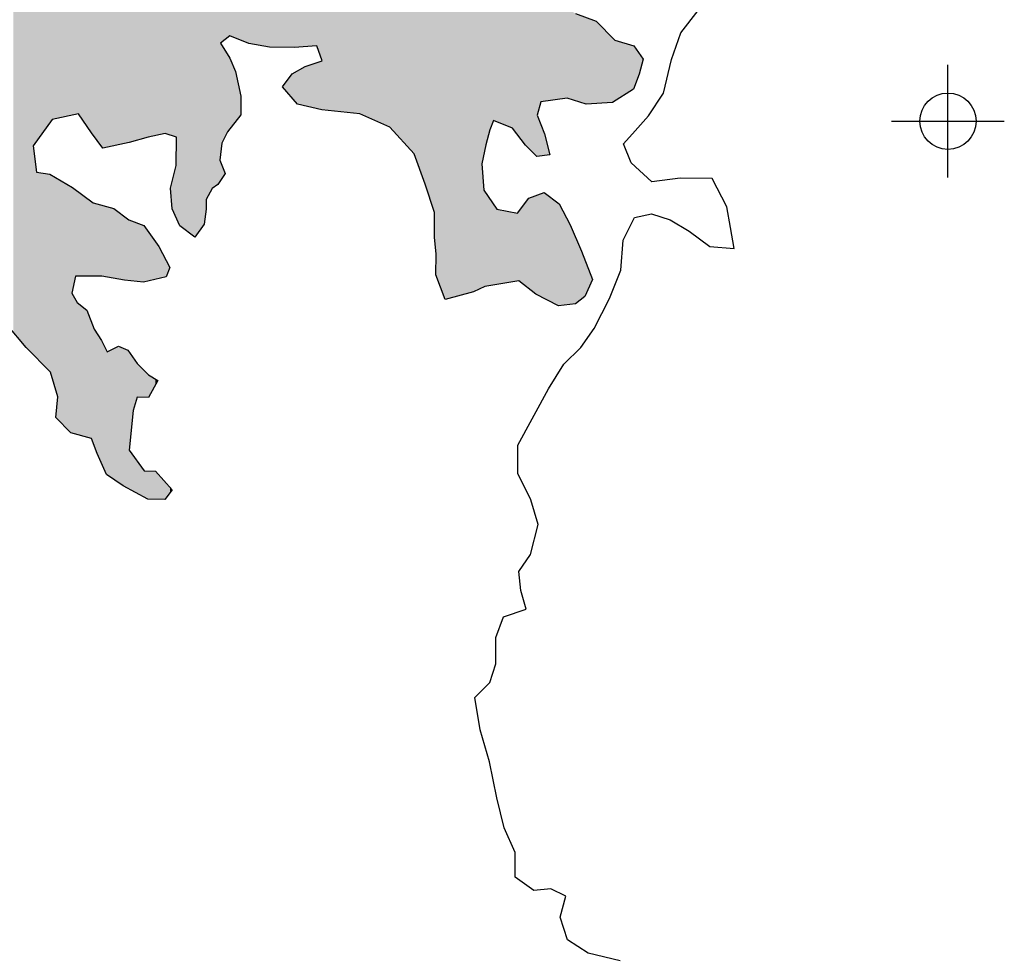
# Model space of a CAD drawing. Extents: x 132729 to 413893, y 707796 to 905796.
# Tile 11 of 62: x 200753 to 205123, y 771975 to 776127. Entities that reach past the tile are written whole.
import ezdxf

# ---------------------------------------------------------------- set-up
doc = ezdxf.new("R2010")
doc.units = 0
doc.header["$LTSCALE"] = 2000
doc.header["$PDMODE"] = 34
doc.header["$PDSIZE"] = 250
for name, color, linetype in [('COWFILL', 11, 'CONTINUOUS'), ('SEC', 2, 'CONTINUOUS'), ('WATER', 4, 'CONTINUOUS')]:
    doc.layers.add(name, color=color, linetype=linetype)

msp = doc.modelspace()

# ---------------------------------------------------------------- linework, layer by layer
at = {"layer": 'COWFILL', "color": 0}
for points in [[(202939.8428272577, 775645.8056513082), (202939.8428272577, 790264.3375798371), (202962.4799009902, 775616.3021211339), (202962.4799009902, 790285.9206274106)], [(202962.4799009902, 775616.3021211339), (202962.4799009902, 790285.9206274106), (202968.8682029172, 775607.9760688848), (202968.8682029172, 790292.0114775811)], [(202968.8682029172, 775607.9760688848), (202968.8682029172, 790292.0114775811), (202977.2198632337, 775597.0911168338), (202977.2198632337, 790299.9742683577)], [(202977.2198632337, 775597.0911168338), (202977.2198632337, 790299.9742683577), (202997.9535885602, 775570.0682737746), (202997.9535885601, 790280.4024724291)], [(202870.4937516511, 775674.0762320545), (202870.4937516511, 790198.217532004), (202939.8428272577, 775645.8056513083), (202939.8428272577, 790264.3375798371)], [(202997.9535885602, 775570.0682737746), (202997.9535885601, 790280.4024724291), (203013.1551986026, 775554.6651993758), (203013.1551986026, 790266.0527689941)], [(203013.1551986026, 775554.6651993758), (203013.1551986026, 790266.0527689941), (203043.8339875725, 775523.5798296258), (203043.8339875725, 790237.0932362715)], [(202856.3393033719, 775679.8463806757), (202856.339303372, 790184.7221423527), (202870.4937516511, 775674.0762320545), (202870.4937516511, 790198.217532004)], [(203043.8339875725, 775523.5798296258), (203043.8339875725, 790237.0932362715), (203047.8572932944, 775519.5032037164), (203047.8572932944, 790233.2953988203)], [(203047.8572932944, 775519.5032037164), (203047.8572932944, 790233.2953988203), (203049.0697963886, 775519.6682815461), (203049.0697963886, 790232.1508450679)], [(203049.0697963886, 775703.6959575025), (203049.0697963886, 790232.1508450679), (203066.2003886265, 775762.1925152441), (203066.2003886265, 790215.9802606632)], [(203066.2003886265, 775762.1925152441), (203066.2003886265, 790215.9802606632), (203080.2997231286, 775764.1120876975), (203080.2997231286, 790202.6710606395)], [(203080.2997231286, 775764.1120876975), (203080.2997231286, 790202.6710606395), (203082.008250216, 775764.3446973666), (203082.008250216, 790201.058280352)], [(203082.008250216, 775764.3446973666), (203082.008250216, 790201.058280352), (203106.519192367, 775767.6817718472), (203106.519192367, 790177.9209449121)], [(202822.1332326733, 775571.2256630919), (202822.1332326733, 790152.1087728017), (202839.3189386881, 775638.0946187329), (202839.3189386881, 790168.4942789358)], [(202839.3189386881, 775638.0946187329), (202839.3189386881, 790168.4942789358), (202856.3393033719, 775679.8463806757), (202856.339303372, 790184.7221423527)], [(203106.519192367, 775767.6817718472), (203106.519192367, 790177.9209449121), (203111.203863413, 775768.3195725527), (203111.203863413, 790173.4988054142)], [(202767.5999706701, 774918.5093096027), (202767.5999706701, 790100.114685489), (202804.8372991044, 774936.8225719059), (202804.8372991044, 790135.6181715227)], [(202804.8372991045, 775487.6119116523), (202804.8372991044, 790135.6181715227), (202812.4381041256, 775524.356492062), (202812.4381041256, 790142.8650682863)], [(202812.4381041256, 775524.356492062), (202812.4381041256, 790142.8650682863), (202817.9996993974, 775551.2429184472), (202817.9996993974, 790148.1677048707)], [(202817.9996993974, 775551.2429184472), (202817.9996993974, 790148.1677048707), (202822.1332326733, 775571.2256630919), (202822.1332326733, 790152.1087728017)], [(202641.7935470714, 774885.8464246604), (202641.7935470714, 789980.1660535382), (202767.5999706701, 774918.5093096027), (202767.5999706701, 790100.114685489)], [(202601.2542882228, 774993.3554041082), (202601.2542882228, 789941.5143813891), (202641.7935470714, 774885.8464246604), (202641.7935470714, 789980.1660535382)], [(202553.059110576, 775397.1689480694), (202553.059110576, 789895.5632649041), (202593.3779143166, 775273.5049625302), (202593.3779143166, 789934.0047467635)], [(202593.3779143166, 775273.5049625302), (202593.3779143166, 789934.0047467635), (202594.0943934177, 775271.3074106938), (202594.0943934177, 789934.6878652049)], [(202594.0943934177, 775155.6068225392), (202594.0943934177, 789934.6878652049), (202600.6480366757, 775092.8636639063), (202600.6480366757, 789940.9363580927)], [(202600.6480366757, 775092.8636639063), (202600.6480366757, 789940.9363580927), (202601.2542882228, 775087.0595431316), (202601.2542882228, 789941.5143813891)], [(202503.706543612, 775531.4579971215), (202503.706543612, 789848.5086493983), (202553.059110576, 775397.1689480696), (202553.059110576, 789895.5632649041)], [(202395.6369637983, 775649.3880468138), (202395.6369637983, 789745.470999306), (202503.706543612, 775531.4579971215), (202503.706543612, 789848.5086493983)], [(202262.0643938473, 775708.8766525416), (202262.0643938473, 789618.1178278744), (202395.6369637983, 775649.3880468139), (202395.6369637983, 789745.470999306)], [(202096.1596216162, 775726.5708945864), (202096.1596216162, 789459.937904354), (202262.0643938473, 775708.8766525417), (202262.0643938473, 789618.1178278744)], [(202071.4833381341, 776011.5505937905), (202071.4833381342, 789436.4105966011), (202094.7266634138, 775948.305169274), (202094.7266634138, 789458.5716674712)], [(202094.7266634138, 775948.305169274), (202094.7266634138, 789458.5716674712), (202096.1596216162, 775944.4060692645), (202096.1596216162, 789459.937904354)], [(202020.6426991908, 776007.6506867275), (202020.6426991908, 789387.9371966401), (202071.4833381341, 776011.5505937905), (202071.4833381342, 789436.4105966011)], [(201986.050832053, 776004.9971979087), (201986.050832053, 789354.9559940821), (202020.6426991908, 776007.6506867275), (202020.6426991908, 789387.9371966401)], [(201919.5676728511, 776004.1778627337), (201919.5676728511, 789291.5684200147), (201961.8154587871, 776003.8997542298), (201961.8154587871, 789331.8490669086)], [(201961.8154587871, 776003.8997542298), (201961.8154587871, 789331.8490669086), (201970.9594495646, 776003.8395612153), (201970.9594495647, 789340.5672956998)], [(201970.9594495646, 776003.8395612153), (201970.9594495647, 789340.5672956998), (201986.050832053, 776004.9971979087), (201986.050832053, 789354.9559940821)], [(201862.1182768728, 776004.5560403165), (201862.1182768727, 789236.7939795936), (201919.5676728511, 776004.1778627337), (201919.5676728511, 789291.5684200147)], [(201770.1321275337, 776021.9070876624), (201770.1321275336, 789149.090884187), (201862.1182768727, 776004.5560403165), (201862.1182768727, 789236.7939795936)], [(201735.0993501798, 776036.18841661), (201735.0993501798, 789115.6893010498), (201770.1321275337, 776021.9070876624), (201770.1321275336, 789149.090884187)], [(201710.6986355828, 776046.1355192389), (201710.6986355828, 789092.424731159), (201734.5482124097, 776036.4130913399), (201734.5482124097, 789115.1638253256)], [(201734.5482124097, 776036.4130913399), (201734.5482124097, 789115.1638253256), (201735.0993501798, 776036.18841661), (201735.0993501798, 789115.6893010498)], [(201675.4454031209, 776047.1213555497), (201675.4454031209, 789058.8129577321), (201685.9672383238, 776055.4258273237), (201685.9672383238, 789068.8448758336)], [(201685.9672383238, 776055.4258273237), (201685.9672383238, 789068.8448758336), (201686.6286036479, 776055.9478170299), (201686.6286036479, 789069.4754467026)], [(201686.6286036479, 776055.9478170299), (201686.6286036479, 789069.4754467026), (201710.6986355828, 776046.1355192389), (201710.6986355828, 789092.424731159)], [(201606.8128066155, 775378.2796111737), (201606.8128066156, 788993.3760283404), (201632.0402278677, 775394.8590656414), (201632.0402278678, 789017.4288118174)], [(201632.0402278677, 775394.8590656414), (201632.0402278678, 789017.4288118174), (201641.1291048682, 775408.299834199), (201641.1291048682, 789026.0944930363)], [(201641.1291048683, 775503.6451245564), (201641.1291048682, 789026.0944930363), (201644.546159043, 775532.6572882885), (201644.546159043, 789029.3524425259)], [(201644.546159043, 776022.7337943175), (201644.546159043, 789029.3524425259), (201649.9975267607, 776027.0363450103), (201649.9975267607, 789034.5499839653)], [(201649.9975267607, 776027.0363450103), (201649.9975267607, 789034.5499839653), (201665.8605021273, 776039.5563691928), (201665.8605021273, 789049.6743483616)], [(201665.8605021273, 776039.5563691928), (201665.8605021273, 789049.6743483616), (201675.4454031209, 776047.1213555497), (201675.4454031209, 789058.8129577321)], [(201581.3649302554, 775328.210565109), (201581.3649302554, 788969.1130545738), (201606.8128066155, 775378.2796111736), (201606.8128066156, 788993.3760283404)], [(201530.0282673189, 775161.0932897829), (201530.0282673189, 788920.166726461), (201572.2760532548, 775219.4245061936), (201572.2760532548, 788960.4473733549)], [(201572.2760532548, 775219.4245061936), (201572.2760532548, 788960.4473733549), (201581.0893613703, 775286.3485756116), (201581.0893613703, 788968.8503167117)], [(201581.0893613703, 775286.3485756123), (201581.0893613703, 788968.8503167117), (201581.3649302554, 775328.2105651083), (201581.3649302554, 788969.1130545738)], [(201463.3797667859, 775211.7685873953), (201463.3797667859, 788856.6215096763), (201530.0282673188, 775161.0932897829), (201530.0282673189, 788920.166726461)], [(201440.3252575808, 775608.413443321), (201440.3252575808, 788834.6404632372), (201448.3986118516, 775605.6631451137), (201448.3986118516, 788842.3379064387)], [(201448.3986118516, 775605.6631451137), (201448.3986118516, 788842.3379064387), (201449.2253185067, 775605.38151622), (201449.2253185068, 788843.126120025)], [(201449.2253185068, 775244.1894668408), (201449.2253185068, 788843.126120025), (201463.3797667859, 775211.7685873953), (201463.3797667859, 788856.6215096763)], [(201403.284909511, 775621.0317429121), (201403.284909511, 788795.3284282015), (201420.3052741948, 775615.233523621), (201420.3052741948, 788813.5000381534)], [(201420.3052741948, 775615.233523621), (201420.3052741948, 788813.5000381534), (201422.6200528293, 775614.4449627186), (201422.6200528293, 788815.9713867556)], [(201422.6200528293, 775614.4449627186), (201422.6200528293, 788815.9713867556), (201430.3861991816, 775611.7993190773), (201430.3861991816, 788824.2628296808)], [(201430.3861991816, 775611.7993190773), (201430.3861991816, 788824.2628296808), (201430.5466443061, 775611.7446612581), (201430.5466443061, 788824.4341271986)], [(201430.5466443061, 775611.7446612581), (201430.5466443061, 788824.4341271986), (201436.3460686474, 775609.7690082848), (201436.3460686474, 788830.6258204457)], [(201436.3460686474, 775609.7690082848), (201436.3460686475, 788830.6258204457), (201440.3252575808, 775608.413443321), (201440.3252575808, 788834.6404632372)], [(201355.7462009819, 775613.1216126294), (201355.7462009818, 788744.5742355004), (201366.7640601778, 775615.4940270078), (201366.7640601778, 788756.3373347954)], [(201366.7640601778, 775615.4940270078), (201366.7640601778, 788756.3373347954), (201370.6771383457, 775616.336608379), (201370.6771383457, 788760.5150907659)], [(201370.6771383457, 775616.336608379), (201370.6771383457, 788760.5150907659), (201396.7814838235, 775621.9575119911), (201396.7814838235, 788788.3851154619)], [(201396.7814838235, 775621.9575119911), (201396.7814838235, 788788.3851154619), (201399.1011586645, 775622.4569946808), (201399.1011586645, 788790.8616914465)], [(201399.1011586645, 775622.4569946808), (201399.1011586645, 788790.8616914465), (201403.284909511, 775621.0317429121), (201403.284909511, 788795.3284282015)], [(201323.6393500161, 775606.2082228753), (201323.6393500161, 788710.2957001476), (201324.4060466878, 775606.373311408), (201324.4060466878, 788711.1142556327)], [(201324.4060466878, 775606.373311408), (201324.4060466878, 788711.1142556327), (201325.067412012, 775606.515719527), (201325.067412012, 788711.8203552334)], [(201325.067412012, 775606.515719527), (201325.067412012, 788711.8203552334), (201355.7462009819, 775613.1216126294), (201355.7462009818, 788744.5742355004)], [(201275.1637072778, 775592.0126691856), (201275.1637072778, 788658.5411996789), (201302.6507933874, 775600.061957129), (201302.6507933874, 788687.887492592)], [(201302.6507933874, 775600.061957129), (201302.6507933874, 788687.887492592), (201304.3042066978, 775600.546140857), (201304.3042066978, 788689.6527415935)], [(201304.3042066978, 775600.546140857), (201304.3042066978, 788689.6527415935), (201305.5118135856, 775600.8997751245), (201305.5118135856, 788690.9420301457)], [(201305.5118135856, 775600.8997751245), (201305.5118135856, 788690.9420301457), (201321.4299027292, 775605.5612107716), (201321.4299027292, 788707.9368074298)], [(201321.4299027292, 775605.5612107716), (201321.4299027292, 788707.9368074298), (201323.6393500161, 775606.2082228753), (201323.6393500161, 788710.2957001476)], [(201239.7500296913, 775581.6421669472), (201239.7500296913, 788620.732166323), (201257.0410670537, 775586.7056552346), (201257.0410670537, 788639.1927570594)], [(201257.0410670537, 775586.7056552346), (201257.0410670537, 788639.1927570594), (201274.1716592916, 775591.7221589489), (201274.1716592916, 788657.482050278)], [(201274.1716592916, 775591.7221589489), (201274.1716592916, 788657.482050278), (201275.1637072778, 775592.0126691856), (201275.1637072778, 788658.5411996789)], [(201191.9357522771, 775571.7249910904), (201191.9357522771, 788569.6837654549), (201212.9745264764, 775576.0886505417), (201212.9745264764, 788592.1455872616)], [(201212.9745264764, 775576.0886505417), (201212.9745264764, 788592.1455872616), (201218.9819281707, 775577.3346478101), (201218.9819281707, 788598.5593253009)], [(201218.9819281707, 775577.3346478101), (201218.9819281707, 788598.5593253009), (201233.68751422, 775580.3847385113), (201233.68751422, 788614.2595866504)], [(201233.68751422, 775580.3847385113), (201233.68751422, 788614.2595866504), (201237.4903648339, 775581.1734890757), (201237.4903648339, 788618.3196593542)], [(201237.4903648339, 775581.1734890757), (201237.4903648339, 788618.3196593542), (201239.1388819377, 775581.5154085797), (201239.1388819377, 788620.0796809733)], [(201239.1388819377, 775581.5154085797), (201239.1388819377, 788620.0796809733), (201239.7500296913, 775581.6421669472), (201239.7500296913, 788620.732166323)], [(201141.5360235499, 775561.2715658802), (201141.5360235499, 788515.8750352), (201170.8418643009, 775567.3499004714), (201170.8418643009, 788547.1631020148)], [(201170.8418643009, 775567.3499004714), (201170.8418643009, 788547.1631020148), (201191.9357522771, 775571.7249910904), (201191.9357522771, 788569.6837654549)], [(201118.6233809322, 775562.3626847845), (201118.6233809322, 788491.4125978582), (201122.371117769, 775557.2965661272), (201122.371117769, 788495.4138289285)], [(201122.371117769, 775557.2965661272), (201122.371117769, 788495.4138289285), (201137.9536280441, 775560.5285399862), (201137.9536280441, 788512.0503290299)], [(201137.9536280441, 775560.5285399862), (201137.9536280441, 788512.0503290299), (201141.5360235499, 775561.2715658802), (201141.5360235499, 788515.8750352)], [(201072.5776405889, 775624.6064319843), (201072.5776405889, 788442.2523566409), (201078.9108287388, 775616.0453499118), (201078.9108287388, 788449.0139170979)], [(201078.9108287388, 775616.0453499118), (201078.9108287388, 788449.0139170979), (201083.5906035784, 775609.7193201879), (201083.5906035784, 788454.0102285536)], [(201083.5906035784, 775609.7193201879), (201083.5906035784, 788454.0102285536), (201096.6978900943, 775592.0011420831), (201096.6978900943, 788468.0040825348)], [(201096.6978900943, 775592.0011420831), (201096.6978900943, 788468.0040825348), (201116.7495125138, 775564.8957441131), (201116.7495125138, 788489.411982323)], [(201116.7495125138, 775564.8957441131), (201116.7495125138, 788489.411982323), (201118.6233809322, 775562.3626847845), (201118.6233809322, 788491.4125978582)], [(201014.5219930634, 775708.7162074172), (201014.5219930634, 788380.2698667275), (201050.652149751, 775656.3716122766), (201050.652149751, 788418.8438413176)], [(201050.652149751, 775656.3716122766), (201050.652149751, 788418.8438413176), (201072.0216066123, 775625.4120020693), (201072.0216066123, 788441.6587129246)], [(201072.0216066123, 775625.4120020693), (201072.0216066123, 788441.6587129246), (201072.5776405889, 775624.6064319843), (201072.5776405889, 788442.2523566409)], [(200987.2553620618, 775703.0608260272), (200987.2553620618, 788351.1589403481), (201001.409810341, 775705.9966050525), (201001.409810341, 788366.2707853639)], [(201001.409810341, 775705.9966050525), (201001.409810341, 788366.2707853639), (201009.0106153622, 775707.5730906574), (201009.0106153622, 788374.3857033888)], [(201009.0106153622, 775707.5730906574), (201009.0106153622, 788374.3857033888), (201014.5219930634, 775708.7162074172), (201014.5219930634, 788380.2698667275)], [(200922.5309475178, 775689.6363127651), (200922.5309475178, 788282.056612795), (200980.0905710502, 775701.5747742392), (200980.0905710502, 788343.5095280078)], [(200980.0905710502, 775701.5747742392), (200980.0905710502, 788343.5095280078), (200984.1689905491, 775702.4206806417), (200984.1689905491, 788347.8638088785)], [(200984.1689905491, 775702.4206806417), (200984.1689905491, 788347.8638088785), (200987.2553620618, 775703.0608260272), (200987.2553620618, 788351.1589403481)], [(200913.5522980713, 775687.7740479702), (200913.5522980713, 788272.4706539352), (200922.5309475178, 775689.6363127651), (200922.5309475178, 788282.056612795)], [(200828.6207121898, 775589.7622610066), (200828.6207121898, 788181.7943564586), (200887.1723837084, 775670.6041358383), (200887.1723837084, 788244.3064210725)], [(200887.1723837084, 775670.6041358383), (200887.1723837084, 788244.3064210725), (200889.7578350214, 775674.1738500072), (200889.7578350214, 788247.0667504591)], [(200889.7578350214, 775674.1738500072), (200889.7578350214, 788247.0667504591), (200897.1430811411, 775684.370606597), (200897.1430811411, 788254.951529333)], [(200897.1430811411, 775684.3706065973), (200897.1430811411, 788254.951529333), (200913.5522980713, 775687.7740479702), (200913.5522980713, 788272.4706539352)], [(200781.6331414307, 774672.0269398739), (200781.6331414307, 788131.6285800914), (200812.6475092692, 774640.6015438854), (200812.6475092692, 788164.7407375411)], [(200812.6475092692, 775567.708173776), (200812.6475092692, 788164.7407375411), (200828.6207121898, 775589.7622610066), (200828.6207121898, 788181.7943564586)], [(200725.2860209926, 774740.5557391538), (200725.2860209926, 788071.4701808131), (200781.6331414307, 774672.026939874), (200781.6331414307, 788131.6285800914)], [(203111.203863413, 775768.3195725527), (203111.203863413, 776239.1436266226), (203111.8101149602, 775768.4021114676), (203111.8101149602, 776238.3755008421)], [(203111.8101149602, 775768.4021114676), (203111.8101149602, 776238.3755008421), (203143.9720797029, 775772.7808444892), (203143.9720797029, 776197.6260224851)], [(203143.9720797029, 775772.7808444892), (203143.9720797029, 776197.6260224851), (203144.4178861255, 775772.8415393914), (203144.4178861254, 776197.0611820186)], [(203144.4178861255, 775772.8415393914), (203144.4178861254, 776197.0611820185), (203146.1815269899, 775773.0816525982), (203146.1815269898, 776196.06613285)], [(203146.1815269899, 775773.0816525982), (203146.1815269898, 776196.06613285), (203146.9482236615, 775773.1860355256), (203146.9482236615, 776195.6335612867)], [(203146.9482236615, 775773.1860355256), (203146.9482236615, 776195.6335612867), (203154.8846075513, 775774.2665449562), (203154.8846075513, 776191.1558400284)], [(203154.8846075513, 775774.2665449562), (203154.8846075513, 776191.1558400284), (203178.9546394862, 775777.5435911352), (203178.9546394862, 776177.5754871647)], [(203178.9546394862, 775777.5435911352), (203178.9546394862, 776177.5754871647), (203183.5241867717, 775778.1657181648), (203183.5241867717, 776174.9973408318)], [(203183.5241867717, 775778.1657181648), (203183.5241867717, 776174.9973408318), (203187.6026062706, 775776.9128707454), (203187.6026062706, 776172.6962896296)], [(203187.6026062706, 775776.9128707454), (203187.6026062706, 776172.6962896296), (203196.5763595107, 775774.1562284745), (203196.5763595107, 776167.6332828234)], [(203196.5763595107, 775774.1562284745), (203196.5763595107, 776167.6332828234), (203219.3787745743, 775767.1515672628), (203219.3787745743, 776154.7681215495)], [(203219.3787745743, 775767.1515672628), (203219.3787745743, 776154.7681215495), (203219.4938983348, 775767.1162024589), (203219.4938983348, 776154.7031685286)], [(203219.4938983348, 775767.1162024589), (203219.4938983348, 776154.7031685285), (203238.608586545, 775761.24437201), (203238.608586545, 776147.6095644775)], [(203238.608586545, 775761.24437201), (203238.608586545, 776147.6095644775), (203246.0391540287, 775758.961780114), (203246.0391540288, 776144.8520251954)], [(203246.0391540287, 775758.961780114), (203246.0391540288, 776144.8520251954), (203261.4612191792, 775754.2242844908), (203261.4612191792, 776139.1287812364)], [(203261.4612191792, 775754.2242844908), (203261.4612191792, 776139.1287812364), (203267.0828244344, 775752.4973866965), (203267.0828244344, 776137.0425613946)], [(203267.0828244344, 775752.4973866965), (203267.0828244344, 776137.0425613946), (203295.4468347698, 775754.3358085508), (203295.4468347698, 776126.5164645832)], [(203295.4468347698, 775754.3358085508), (203295.4468347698, 776126.5164645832), (203296.8846891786, 775754.4290035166), (203296.8846891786, 776125.982866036)], [(203296.8846891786, 775754.4290035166), (203296.8846891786, 776125.982866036), (203311.3698201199, 775755.3678616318), (203311.3698201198, 776120.6073253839)], [(203311.3698201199, 775755.3678616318), (203311.3698201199, 776120.6073253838), (203354.1136300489, 775758.1383145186), (203354.1136300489, 776077.2970390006)], [(203354.1136300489, 775758.1383145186), (203354.1136300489, 776077.2970390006), (203372.015815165, 775759.2986500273), (203372.015815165, 776059.1575992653)], [(203372.015815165, 775759.2986500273), (203372.015815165, 776059.1575992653), (203384.3515088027, 775760.0981917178), (203384.3515088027, 776046.6584227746)], [(203384.3515088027, 775760.0981917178), (203384.3515088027, 776046.6584227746), (203394.5426613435, 775766.4896103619), (203394.5426613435, 776036.3322086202)], [(201644.546159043, 775532.6572882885), (201644.546159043, 776022.7337943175), (201649.9975267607, 775578.9415918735), (201649.9975267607, 776013.882494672)], [(201649.9975267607, 775578.9415918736), (201649.9975267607, 776013.882494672), (201665.8605021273, 775610.1522136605), (201665.8605021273, 775988.1260321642)], [(203394.5426613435, 775766.4896103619), (203394.5426613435, 776036.3322086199), (203395.5347093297, 775767.11177689), (203395.5347093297, 776036.0274619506)], [(203395.5347093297, 775767.11177689), (203395.5347093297, 776036.0274619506), (203412.9408704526, 775778.0281145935), (203412.9408704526, 776030.6804729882)], [(203412.9408704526, 775778.0281145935), (203412.9408704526, 776030.6804729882), (203439.270567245, 775794.540880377), (203439.270567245, 776022.5922680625)], [(203439.270567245, 775794.540880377), (203439.270567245, 776022.5922680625), (203476.833682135, 775818.0987254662), (203476.833682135, 776011.0532756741)], [(203476.833682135, 775818.0987254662), (203476.833682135, 776011.0532756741), (203478.1012990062, 775821.4125218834), (203478.1012990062, 776010.6638771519)], [(203478.1012990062, 775821.4125218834), (203478.1012990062, 776010.6638771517), (203480.3609638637, 775827.3197241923), (203480.3609638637, 776007.4559070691)], [(203480.3609638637, 775827.3197241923), (203480.3609638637, 776007.4559070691), (203481.849035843, 775831.2098330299), (203481.849035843, 776005.343341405)], [(203481.849035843, 775831.2098330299), (203481.849035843, 776005.343341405), (203487.4106311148, 775845.7489220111), (203487.4106311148, 775997.447731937)], [(203487.4106311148, 775845.7489220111), (203487.4106311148, 775997.447731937), (203490.8276852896, 775854.6817645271), (203490.8276852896, 775992.5966552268)], [(201665.8605021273, 775610.1522136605), (201665.8605021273, 775988.1260321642), (201675.4454031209, 775629.0106379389), (201675.4454031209, 775972.5631798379)], [(201675.4454031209, 775629.0106379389), (201675.4454031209, 775972.5631798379), (201685.9672383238, 775642.3564947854), (201685.9672383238, 775955.4790422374)], [(201685.9672383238, 775642.3564947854), (201685.9672383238, 775955.4790422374), (201686.6286036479, 775643.1953681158), (201686.6286036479, 775953.9073620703)], [(201686.6286036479, 775643.1953681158), (201686.6286036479, 775953.9073620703), (201710.6986355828, 775673.7257075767), (201710.6986355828, 775896.7069156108)], [(203490.8276852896, 775854.6817645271), (203490.8276852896, 775992.5966552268), (203502.3917860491, 775884.9125673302), (203502.3917860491, 775976.179490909)], [(203502.3917860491, 775884.9125673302), (203502.3917860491, 775976.179490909), (203519.577492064, 775951.781522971), (203519.577492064, 775951.7815229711)], [(201986.050832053, 775752.55739668), (201986.050832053, 775900.3190521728), (202020.6426991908, 775744.3344554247), (202020.6426991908, 775919.7848995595)], [(202020.6426991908, 775744.3344554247), (202020.6426991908, 775919.7848995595), (202071.4833381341, 775732.2489676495), (202071.4833381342, 775936.3607339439)], [(202071.4833381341, 775732.2489676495), (202071.4833381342, 775936.3607339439), (202094.7266634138, 775726.7237238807), (202094.7266634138, 775943.9388745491)], [(202094.7266634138, 775726.7237238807), (202094.7266634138, 775943.9388745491), (202096.1596216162, 775726.5708945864), (202096.1596216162, 775944.4060692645)], [(201710.6986355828, 775673.7257075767), (201710.6986355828, 775896.7069156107), (201734.5482124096, 775703.9764225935), (201734.5482124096, 775790.1625264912)], [(201919.5676728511, 775828.3498879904), (201919.5676728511, 775828.3498879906), (201961.8154587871, 775780.1863382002), (201961.8154587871, 775886.681104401)], [(201961.8154587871, 775780.1863382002), (201961.8154587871, 775886.681104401), (201970.9594495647, 775769.7619562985), (201970.9594495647, 775891.8266933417)], [(201970.9594495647, 775769.7619562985), (201970.9594495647, 775891.8266933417), (201986.050832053, 775752.5573966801), (201986.050832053, 775900.3190521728)], [(201734.5482124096, 775703.9764225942), (201734.5482124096, 775790.1625264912), (201735.0993501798, 775787.7004015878), (201735.0993501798, 775787.7004015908)], [(203049.0697963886, 775519.6682815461), (203049.0697963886, 775703.6959575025), (203066.2003886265, 775522.0005485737), (203066.2003886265, 775660.0382351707)], [(203066.2003886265, 775522.0005485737), (203066.2003886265, 775660.0382351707), (203080.2997231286, 775523.920121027), (203080.2997231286, 775624.1057453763)], [(201448.3986118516, 775246.0830451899), (201448.3986118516, 775479.7955477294), (201449.2253185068, 775244.1894668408), (201449.2253185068, 775605.3815162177)], [(203080.2997231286, 775523.920121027), (203080.2997231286, 775624.1057453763), (203082.008250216, 775524.1527306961), (203082.008250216, 775619.7515234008)], [(203082.008250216, 775524.1527306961), (203082.008250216, 775619.7515234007), (203106.519192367, 775527.4898051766)], [(200812.6475092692, 774640.6015438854), (200812.6475092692, 775567.708173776), (200828.6207121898, 774624.4166508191), (200828.6207121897, 775450.3843756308)], [(201440.3252575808, 775264.575129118), (201440.3252575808, 775448.3824205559), (201448.3986118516, 775246.0830451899), (201448.3986118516, 775479.7955477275)], [(201641.1291048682, 775408.299834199), (201641.1291048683, 775503.6451245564), (201644.546159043, 775413.3530255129), (201644.546159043, 775495.5247770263)], [(201644.546159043, 775413.3530255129), (201644.546159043, 775495.5247770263), (201649.9975267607, 775421.4145904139), (201649.9975267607, 775482.5700510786)], [(201649.9975267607, 775421.4145904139), (201649.9975267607, 775482.5700510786), (201665.8605021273, 775444.8729979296), (201665.8605021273, 775444.8729979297)], [(202804.8372991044, 774936.8225719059), (202804.8372991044, 775487.6119116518), (202812.4381041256, 774940.5606364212), (202812.4381041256, 775370.3432272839)], [(200828.6207121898, 774624.4166508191), (200828.6207121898, 775450.3843756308), (200887.1723837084, 774565.0890039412), (200887.1723837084, 775441.6261812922)], [(200887.1723837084, 774565.0890039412), (200887.1723837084, 775441.6261812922), (200889.7578350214, 774562.4692880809), (200889.7578350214, 775440.0951025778)], [(200889.7578350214, 774562.4692880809), (200889.7578350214, 775440.0951025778), (200897.1430811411, 774537.8928318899), (200897.1430811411, 775435.7216328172)], [(200897.1430811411, 774537.8928318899), (200897.1430811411, 775435.7216328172), (200913.5522980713, 774483.2866082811), (200913.5522980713, 775426.0042567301)], [(201430.5466443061, 775286.9731227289), (201430.5466443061, 775410.3341927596), (201436.3460686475, 775273.6894938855), (201436.3460686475, 775432.899541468)], [(201436.3460686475, 775273.6894938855), (201436.3460686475, 775432.899541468), (201440.3252575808, 775264.575129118), (201440.3252575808, 775448.3824205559)], [(200913.5522980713, 774483.2866082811), (200913.5522980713, 775426.0042567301), (200922.5309475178, 774453.4076602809), (200922.5309475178, 775420.6871892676)], [(200922.5309475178, 774352.2687552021), (200922.5309475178, 775420.6871892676), (200980.0905710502, 774293.9463037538), (200980.0905710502, 775386.6009490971)], [(200980.0905710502, 774293.9463037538), (200980.0905710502, 775386.6009490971), (200984.1689905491, 774292.8051113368), (200984.1689905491, 775384.1857493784)], [(201422.6200528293, 775379.4921142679), (201422.6200528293, 775379.4921142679), (201430.3861991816, 775287.3406235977), (201430.3861991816, 775409.7099066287)], [(201430.3861991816, 775287.3406235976), (201430.3861991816, 775409.7099066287), (201430.5466443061, 775286.9731227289), (201430.5466443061, 775410.3341927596)], [(200984.1689905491, 774913.5037483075), (200984.1689905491, 775384.1857493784), (200987.2553620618, 774926.9731060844), (200987.2553620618, 775382.3580306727)], [(200987.2553620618, 774926.9731060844), (200987.2553620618, 775382.3580306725), (201001.409810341, 774988.7451018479), (201001.409810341, 775371.920742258)], [(201001.409810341, 774988.7451018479), (201001.409810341, 775371.920742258), (201009.0106153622, 774988.6950673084), (201009.0106153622, 775366.3160169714)], [(201009.0106153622, 774988.6950673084), (201009.0106153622, 775366.3160169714), (201014.5219930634, 774988.6587870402), (201014.5219930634, 775362.2520056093)], [(201014.5219930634, 774988.6587870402), (201014.5219930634, 775362.2520056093), (201050.652149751, 774988.420949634), (201050.652149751, 775335.6101430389)], [(202812.4381041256, 774940.5606364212), (202812.4381041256, 775370.3432272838), (202817.9996993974, 774943.2958206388), (202817.9996993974, 775362.2857074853)], [(202817.9996993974, 774943.2958206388), (202817.9996993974, 775362.2857074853), (202822.1332326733, 774943.9568074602), (202822.1332326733, 775356.2971332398)], [(202822.1332326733, 774943.9568074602), (202822.1332326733, 775356.2971332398), (202839.3189386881, 774946.7049467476), (202839.3189386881, 775331.3988514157)], [(203013.1551986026, 774932.5052261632), (203013.1551986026, 775335.5309050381), (203043.8339875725, 774908.3181570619), (203043.8339875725, 775346.8056664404)], [(203043.8339875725, 774908.3181570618), (203043.8339875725, 775346.8056664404), (203047.8572932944, 774906.2732891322), (203047.8572932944, 775348.2842714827)], [(203047.8572932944, 774906.2732891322), (203047.8572932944, 775348.2842714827), (203049.0697963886, 774905.6570275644), (203049.0697963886, 775348.7298784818)], [(203049.0697963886, 774905.6570275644), (203049.0697963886, 775348.7298784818), (203066.2003886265, 774896.9503069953), (203066.2003886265, 775355.0255422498)], [(203066.2003886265, 774896.9503069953), (203066.2003886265, 775355.0255422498), (203080.2997231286, 774889.784240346), (203080.2997231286, 775360.2071885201)], [(203080.2997231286, 774889.784240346), (203080.2997231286, 775360.2071885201), (203082.008250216, 774888.9158717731), (203082.008250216, 775358.9081327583)], [(203082.008250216, 774888.9158717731), (203082.008250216, 775358.9081327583), (203106.519192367, 774876.4580465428), (203106.519192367, 775340.2715651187)], [(201050.652149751, 774988.420949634), (201050.652149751, 775335.6101430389), (201072.0216066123, 774988.2802788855), (201072.0216066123, 775319.852610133)], [(201072.0216066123, 774988.2802788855), (201072.0216066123, 775319.852610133), (201072.5776405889, 774988.276618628), (201072.5776405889, 775319.4425986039)], [(201072.5776405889, 774988.276618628), (201072.5776405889, 775319.4425986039), (201078.9108287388, 774988.2349285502), (201078.9108287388, 775314.7725959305)], [(201078.9108287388, 774988.2349285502), (201078.9108287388, 775314.7725959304), (201083.5906035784, 774988.2041225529), (201083.5906035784, 775313.4631368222)], [(201083.5906035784, 774988.2041225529), (201083.5906035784, 775313.4631368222), (201096.6978900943, 774988.1178399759), (201096.6978900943, 775309.7955553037)], [(201096.6978900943, 774988.1178399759), (201096.6978900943, 775309.7955553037), (201116.7495125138, 774987.9858442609), (201116.7495125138, 775304.1848623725)], [(201116.7495125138, 774987.9858442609), (201116.7495125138, 775304.1848623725), (201118.6233809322, 774987.9735089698), (201118.6233809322, 775303.6605307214)], [(201118.6233809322, 774987.9735089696), (201118.6233809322, 775303.6605307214), (201122.371117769, 774987.3235024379), (201122.371117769, 775302.6118674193)], [(201122.371117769, 774987.3235024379), (201122.371117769, 775302.6118674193), (201137.9536280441, 774984.6208757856), (201137.9536280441, 775298.2516875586)], [(201137.9536280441, 774984.6208757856), (201137.9536280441, 775298.2516875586), (201141.5360235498, 774983.9995460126), (201141.5360235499, 775297.2492888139)], [(202839.3189386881, 774946.7049467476), (202839.3189386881, 775331.3988514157), (202856.3393033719, 774949.4266465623), (202856.339303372, 775306.7401125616)], [(202856.3393033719, 774949.4266465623), (202856.339303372, 775306.7401125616), (202870.4937516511, 774951.6900621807), (202870.4937516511, 775286.2334518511)], [(202977.2198632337, 774960.8365413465), (202977.2198632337, 775288.2685043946), (202997.9535885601, 774944.4901318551), (202997.9535885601, 775315.5376427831)], [(202997.9535885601, 774944.4901318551), (202997.9535885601, 775315.5376427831), (203013.1551986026, 774932.5052261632), (203013.1551986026, 775335.5309050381)], [(203106.519192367, 774876.4580465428), (203106.519192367, 775340.2715651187), (203111.203863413, 774874.0770359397), (203111.203863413, 775336.7096380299)], [(203111.203863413, 774874.0770359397), (203111.203863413, 775336.7096380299), (203111.8101149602, 774873.7689051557), (203111.8101149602, 775336.2486827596)], [(203111.8101149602, 774873.7689051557), (203111.8101149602, 775336.2486827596), (203143.9720797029, 774857.4224043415), (203143.9720797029, 775311.7947622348)], [(203143.9720797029, 774857.4224043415), (203143.9720797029, 775311.7947622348), (203144.4178861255, 774857.4689696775), (203144.4178861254, 775311.4557992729)], [(203144.4178861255, 774857.4689696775), (203144.4178861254, 775311.4557992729), (203146.1815269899, 774857.6531853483), (203146.1815269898, 775310.1148384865)], [(203146.1815269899, 774857.6531853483), (203146.1815269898, 775310.1148384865), (203146.9482236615, 774857.7332682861), (203146.9482236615, 775309.5318909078)], [(203146.9482236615, 774857.7332682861), (203146.9482236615, 775309.5318909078), (203154.8846075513, 774858.5622388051), (203154.8846075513, 775294.751230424)], [(201141.5360235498, 774983.9995460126), (201141.5360235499, 775297.2492888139), (201170.8418643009, 774978.9167483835), (201170.8418643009, 775289.0491506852)], [(201170.8418643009, 774978.9167483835), (201170.8418643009, 775289.0491506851), (201191.9357522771, 774975.2582297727), (201191.9357522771, 775273.010694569)], [(201191.9357522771, 774975.2582297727), (201191.9357522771, 775273.010694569), (201212.9745264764, 774971.6092700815), (201212.9745264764, 775257.0141434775)], [(201212.9745264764, 774971.6092700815), (201212.9745264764, 775257.0141434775), (201218.9819281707, 774970.5673478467), (201218.9819281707, 775252.446495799)], [(202593.3779143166, 775162.4662380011), (202593.3779143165, 775162.4662380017), (202594.0943934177, 775155.6068225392), (202594.0943934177, 775271.3074106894)], [(202870.4937516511, 774951.6900621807), (202870.4937516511, 775286.2334518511), (202939.8428272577, 774962.7795640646), (202939.8428272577, 775273.1523618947)], [(202939.8428272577, 774962.7795640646), (202939.8428272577, 775273.1523618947), (202962.4799009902, 774966.3994230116), (202962.4799009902, 775268.8824045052)], [(202962.4799009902, 774966.3994230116), (202962.4799009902, 775268.8824045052), (202968.8682029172, 774967.4209663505), (202968.8682029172, 775277.2843432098)], [(202968.8682029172, 774967.4209663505), (202968.8682029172, 775277.2843432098), (202977.2198632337, 774960.8365413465), (202977.2198632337, 775288.2685043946)], [(203154.8846075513, 774858.5622388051), (203154.8846075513, 775294.751230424), (203178.9546394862, 774861.0763998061), (203178.9546394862, 775249.9233875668)], [(201218.9819281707, 774970.5673478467), (201218.9819281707, 775252.446495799), (201233.68751422, 774968.9989529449), (201233.68751422, 775241.2652997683)], [(201233.68751422, 774968.9989529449), (201233.68751422, 775241.2652997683), (201237.4903648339, 774968.5933675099), (201237.4903648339, 775238.3738530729)], [(201237.4903648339, 774968.5933675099), (201237.4903648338, 775238.3738530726), (201239.1388819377, 774968.4175482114), (201239.1388819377, 775237.7432506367)], [(201239.1388819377, 774968.4175482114), (201239.1388819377, 775237.7432506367), (201239.7500296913, 774968.3523674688), (201239.7500296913, 775237.5094700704)], [(201239.7500296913, 774968.3523674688), (201239.7500296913, 775237.5094700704), (201257.0410670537, 774966.5082264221), (201257.0410670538, 775230.8951800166)], [(201257.0410670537, 774966.5082264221), (201257.0410670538, 775230.8951800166), (201274.1716592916, 774964.6811973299), (201274.1716592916, 775224.3422645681)], [(201274.1716592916, 774964.6811973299), (201274.1716592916, 775224.3422645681), (201275.1637072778, 774964.5753924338), (201275.1637072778, 775223.9627793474)], [(201275.1637072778, 774964.5753924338), (201275.1637072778, 775223.9627793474), (201302.6507933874, 774961.6438121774), (201302.6507933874, 775213.4482245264)], [(201302.6507933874, 774961.6438121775), (201302.6507933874, 775213.4482245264), (201304.3042066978, 774962.0456201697), (201304.3042066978, 775212.8157491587)], [(201304.3042066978, 774962.0456201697), (201304.3042066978, 775212.8157491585), (201305.5118135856, 774962.3390895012), (201305.5118135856, 775211.1321009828)], [(201305.5118135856, 774962.3390895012), (201305.5118135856, 775211.1321009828), (201321.4299027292, 774966.2074601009), (201321.4299027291, 775188.9390661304)], [(203178.9546394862, 774861.0763998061), (203178.9546394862, 775249.9233875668), (203183.5241867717, 774861.5536977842), (203183.5241867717, 775241.4130977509)], [(203183.5241867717, 774861.5536977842), (203183.5241867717, 775241.4130977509), (203187.6026062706, 774861.9796965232), (203187.6026062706, 775233.8174805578)], [(203187.6026062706, 774861.9796965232), (203187.6026062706, 775233.8174805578), (203196.5763595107, 774862.9170222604), (203196.5763595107, 775217.1048313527)], [(203196.5763595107, 774862.9170222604), (203196.5763595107, 775217.1048313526), (203219.3787745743, 774865.2987782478), (203219.3787745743, 775162.91677188)], [(201321.4299027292, 774966.2074601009), (201321.4299027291, 775188.9390661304), (201323.6393500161, 774966.7443939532), (201323.6393500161, 775185.8586498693)], [(201323.6393500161, 774966.7443939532), (201323.6393500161, 775185.8586498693), (201324.4060466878, 774966.9307144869), (201324.4060466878, 775184.7897196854)], [(201324.4060466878, 774966.9307144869), (201324.4060466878, 775184.7897196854), (201325.067412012, 774967.0914376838), (201325.067412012, 775183.8676426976)], [(201325.067412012, 774967.0914376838), (201325.067412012, 775183.8676426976), (201355.7462009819, 774974.5469132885), (201355.7462009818, 775141.0952077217)], [(201355.7462009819, 774974.5469132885), (201355.7462009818, 775141.0952077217), (201366.7640601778, 774977.224443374), (201366.7640601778, 775125.734084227)], [(201366.7640601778, 774977.224443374), (201366.7640601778, 775125.734084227), (201370.6771383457, 774978.1753889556), (201370.6771383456, 775120.2784620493)], [(203219.3787745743, 774865.2987782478), (203219.3787745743, 775162.91677188), (203219.4938983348, 774865.3896409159), (203219.4938983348, 775162.6431897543)], [(203219.4938983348, 774865.3896409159), (203219.4938983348, 775162.6431897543), (203238.6085865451, 774880.4761144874), (203238.6085865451, 775117.2187091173)], [(201370.6771383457, 774978.1753889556), (201370.6771383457, 775120.2784620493), (201396.7814838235, 774984.5191957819), (201396.7814838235, 775071.6619292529)], [(202600.6480366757, 774994.9631662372), (202600.6480366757, 774994.9631662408), (202601.2542882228, 774993.3554041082), (202601.2542882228, 775087.0595431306)], [(203238.6085865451, 774880.4761144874), (203238.6085865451, 775117.2187091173), (203246.0391540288, 774886.3407699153), (203246.0391540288, 775099.5605780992)], [(203246.0391540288, 774886.3407699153), (203246.0391540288, 775099.5605780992), (203261.4612191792, 774898.5128009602), (203261.4612191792, 775060.2570777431)], [(201396.7814838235, 774984.5191957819), (201396.7814838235, 775071.6619292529), (201399.1011586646, 774985.0829168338), (201399.1011586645, 775067.341784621)], [(201399.1011586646, 774985.0829168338), (201399.1011586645, 775067.341784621), (201403.284909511, 774986.0996405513), (201403.284909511, 775059.5499991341)], [(201403.284909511, 774986.0996405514), (201403.284909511, 775059.5499991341), (201420.3052741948, 775027.851402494), (201420.3052741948, 775027.8514024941)], [(203261.4612191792, 774898.5128009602), (203261.4612191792, 775060.2570777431), (203267.0828244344, 774910.9403390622), (203267.0828244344, 775045.9302828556)], [(203267.0828244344, 774910.9403390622), (203267.0828244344, 775045.9302828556), (203295.4468347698, 774973.6439269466)], [(200984.1689905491, 774292.8051113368), (200984.1689905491, 774913.5037483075), (200987.2553620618, 774291.9415062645), (200987.2553620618, 774908.2821914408)], [(200987.2553620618, 774291.9415062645), (200987.2553620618, 774908.2821914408), (201001.409810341, 774287.9809158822), (201001.409810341, 774884.335542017)], [(201001.409810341, 774287.9809158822), (201001.409810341, 774884.335542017), (201009.0106153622, 774285.854116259), (201009.0106153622, 774871.4764174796)], [(201009.0106153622, 774285.854116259), (201009.0106153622, 774871.4764174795), (201014.5219930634, 774284.3119643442), (201014.5219930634, 774867.0075006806)], [(201014.5219930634, 774284.3119643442), (201014.5219930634, 774867.0075006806), (201050.652149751, 774274.2022978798), (201050.652149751, 774837.711256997)], [(201050.652149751, 774274.2022978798), (201050.652149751, 774837.711256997), (201072.0216066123, 774268.2228585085), (201072.0216066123, 774783.2506872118)], [(201072.0216066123, 774268.2228585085), (201072.0216066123, 774783.2506872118), (201072.5776405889, 774266.7098820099), (201072.5776405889, 774781.8336213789)], [(201072.5776405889, 774266.7098820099), (201072.5776405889, 774781.8336213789), (201078.9108287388, 774249.4771853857), (201078.9108287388, 774765.6933405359)], [(201078.9108287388, 774249.4771853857), (201078.9108287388, 774765.6933405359), (201083.5906035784, 774236.7434503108), (201083.5906035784, 774753.7668228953)], [(201083.5906035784, 774236.7434503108), (201083.5906035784, 774753.7668228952), (201096.6978900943, 774201.0783339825), (201096.6978900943, 774733.8226782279)], [(201096.6978900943, 774201.0783339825), (201096.6978900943, 774733.8226782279), (201116.7495125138, 774156.1825819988), (201116.7495125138, 774703.3119803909)], [(201116.7495125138, 774156.1825819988), (201116.7495125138, 774703.3119803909), (201118.6233809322, 774151.9869747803), (201118.6233809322, 774699.501744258)], [(201118.6233809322, 774151.9869747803), (201118.6233809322, 774699.501744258), (201122.371117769, 774143.5957603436), (201122.371117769, 774691.8812719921)], [(201122.371117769, 774143.5957603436), (201122.371117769, 774691.8812719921), (201137.9536280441, 774108.7063882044), (201137.9536280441, 774660.1965266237)], [(201137.9536280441, 774108.7063882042), (201137.9536280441, 774660.1965266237), (201141.5360235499, 774106.283911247), (201141.5360235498, 774652.9122516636)], [(201141.5360235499, 774106.283911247), (201141.5360235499, 774652.9122516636), (201170.8418643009, 774086.4668017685), (201170.8418643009, 774667.324820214)], [(201170.8418643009, 774086.4668017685), (201170.8418643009, 774667.324820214), (201191.9357522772, 774072.2027548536), (201191.9357522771, 774677.6987626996)], [(201191.9357522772, 774072.2027548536), (201191.9357522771, 774677.6987626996), (201212.9745264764, 774057.975976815), (201212.9745264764, 774669.1221759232)], [(201212.9745264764, 774057.9759768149), (201212.9745264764, 774669.1221759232), (201218.9819281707, 774054.6900292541), (201218.9819281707, 774666.6732213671)], [(201218.9819281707, 774054.6900292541), (201218.9819281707, 774666.6732213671), (201233.68751422, 774046.6463213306), (201233.68751422, 774660.678398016)], [(201233.68751422, 774046.6463213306), (201233.68751422, 774660.6783980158), (201237.4903648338, 774044.5662260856), (201237.4903648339, 774655.2796190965)], [(201237.4903648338, 774044.5662260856), (201237.4903648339, 774655.2796190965), (201239.1388819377, 774043.6645149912), (201239.1388819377, 774652.9392748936)], [(201239.1388819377, 774216.886195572), (201239.1388819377, 774652.9392748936), (201239.7500296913, 774222.8846169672), (201239.7500296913, 774652.0716490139)], [(201239.7500296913, 774222.8846169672), (201239.7500296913, 774652.0716490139), (201257.0410670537, 774392.5963239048), (201257.0410670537, 774627.5241457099)], [(201257.0410670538, 774392.5963239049), (201257.0410670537, 774627.5241457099), (201274.1716592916, 774451.0928816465), (201274.1716592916, 774603.2044209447)], [(201274.1716592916, 774451.0928816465), (201274.1716592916, 774603.2044209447), (201275.1637072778, 774451.0863511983), (201275.1637072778, 774601.7960438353)], [(201275.1637072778, 774451.0863511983), (201275.1637072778, 774601.7960438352), (201302.6507933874, 774450.9054093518), (201302.6507933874, 774573.9446760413)], [(201302.6507933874, 774450.9054093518), (201302.6507933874, 774573.9446760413), (201304.3042066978, 774450.8945252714), (201304.3042066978, 774572.2693503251)], [(201304.3042066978, 774450.8945252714), (201304.3042066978, 774572.2693503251), (201305.5118135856, 774450.8865758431), (201305.5118135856, 774571.0457392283)], [(201305.5118135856, 774450.8865758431), (201305.5118135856, 774571.0457392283), (201321.4299027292, 774450.7817903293), (201321.4299027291, 774554.9166903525)], [(201321.4299027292, 774450.7817903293), (201321.4299027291, 774554.9166903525), (201323.6393500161, 774450.7672459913), (201323.6393500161, 774552.6779616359)], [(201323.6393500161, 774450.7672459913), (201323.6393500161, 774552.6779616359), (201324.4060466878, 774450.7621989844), (201324.4060466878, 774551.9011040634)], [(201324.4060466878, 774450.7621989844), (201324.4060466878, 774551.9011040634), (201325.067412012, 774451.9344133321), (201325.067412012, 774551.2309737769)], [(201325.067412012, 774451.9344133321), (201325.067412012, 774551.2309737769), (201355.7462009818, 774506.3099835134), (201355.7462009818, 774532.5479563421)], [(201355.7462009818, 774506.3099835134), (201355.7462009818, 774532.5479563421), (201366.7640601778, 774525.8382111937)], [(200913.5522980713, 774361.3663971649), (200913.5522980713, 774361.3663971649), (200922.5309475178, 774352.2687552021), (200922.5309475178, 774453.4076602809)], [(201239.1388819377, 774043.6645149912), (201239.1388819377, 774216.886195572), (201239.7500296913, 774043.3302274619), (201239.7500296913, 774216.0341320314)], [(201239.7500296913, 774043.3302274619), (201239.7500296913, 774216.0341320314), (201257.0410670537, 774033.8723212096), (201257.0410670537, 774191.9269297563)], [(201257.0410670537, 774033.8723212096), (201257.0410670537, 774191.9269297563), (201274.1716592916, 774024.5021757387), (201274.1716592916, 774168.0434204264)], [(201274.1716592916, 774024.5021757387), (201274.1716592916, 774168.0434204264), (201275.1637072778, 774023.9595421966), (201275.1637072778, 774166.6603049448)], [(201275.1637072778, 774023.9595421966), (201275.1637072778, 774166.6603049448), (201302.6507933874, 774008.9245689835), (201302.6507933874, 774128.3377491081)], [(201302.6507933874, 774008.9245689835), (201302.6507933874, 774128.3377491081), (201304.3042066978, 774008.0201797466), (201304.3042066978, 774126.0325566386)], [(201304.3042066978, 774008.0201797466), (201304.3042066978, 774126.0325566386), (201305.5118135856, 774007.3596391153), (201305.5118135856, 774124.3489084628)], [(201305.5118135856, 774007.3596391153), (201305.5118135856, 774124.3489084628), (201321.4299027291, 773998.6527124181), (201321.4299027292, 774124.244122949)], [(201321.4299027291, 773998.652712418), (201321.4299027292, 774124.244122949), (201323.6393500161, 773998.63816808), (201323.6393500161, 774124.229578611)], [(201323.6393500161, 773998.63816808), (201323.6393500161, 774124.229578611), (201324.4060466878, 773998.6331210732), (201324.4060466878, 774124.2245316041)], [(201324.4060466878, 773998.6331210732), (201324.4060466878, 774124.2245316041), (201325.067412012, 773998.628767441), (201325.067412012, 774124.2201779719)], [(201325.067412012, 773998.628767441), (201325.067412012, 774124.2201779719), (201355.7462009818, 773998.4268152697), (201355.7462009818, 774124.0182258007)], [(201355.7462009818, 773998.4268152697), (201355.7462009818, 774124.0182258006), (201366.7640601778, 773998.3542869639), (201366.7640601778, 774111.6128964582)], [(201366.7640601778, 773998.3542869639), (201366.7640601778, 774111.6128964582), (201370.6771383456, 773998.3285279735), (201370.6771383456, 774107.2070475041)], [(201370.6771383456, 773998.3285279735), (201370.6771383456, 774107.2070475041), (201396.7814838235, 773998.156688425), (201396.7814838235, 774077.8154027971)], [(201396.7814838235, 773998.156688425), (201396.7814838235, 774077.8154027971), (201399.1011586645, 774001.0174720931), (201399.1011586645, 774075.2036131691)], [(201399.1011586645, 774001.0174720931), (201399.1011586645, 774075.2036131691), (201403.284909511, 774006.1771633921), (201403.284909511, 774070.4930059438)], [(201403.284909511, 774006.1771633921), (201403.284909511, 774070.4930059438), (201420.3052741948, 774027.1678559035), (201420.3052741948, 774051.3292804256)], [(201420.3052741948, 774027.1678559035), (201420.3052741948, 774051.3292804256), (201422.6200528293, 774030.0226012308), (201422.6200528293, 774048.7230035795)], [(201422.6200528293, 774030.0226012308), (201422.6200528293, 774048.7230035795), (201430.3861991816, 774039.6003507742), (201430.3861991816, 774039.9788726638)], [(201430.3861991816, 774039.6003507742), (201430.3861991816, 774039.9788726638), (201430.5466443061, 774039.7982228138), (201430.5466443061, 774039.7982228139)]]:
    msp.add_solid(points, dxfattribs=at)
at = {"layer": 'SEC', "color": 0}
msp.add_point((204872.5629482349, 775676.3828290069), dxfattribs=at)
at = {"layer": 'WATER', "color": 0}
for points in [[(203219.4938983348, 776154.7031685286), (203311.3698201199, 776120.6073253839), (203394.5426613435, 776036.33220862), (203478.1012990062, 776010.6638771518), (203519.577492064, 775951.7815229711), (203502.3917860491, 775884.9125673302), (203476.833682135, 775818.0987254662), (203384.3515088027, 775760.0981917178), (203267.0828244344, 775752.4973866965), (203183.5241867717, 775778.1657181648), (203066.2003886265, 775762.1925152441), (203049.0697963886, 775703.6959575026), (203082.008250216, 775619.7515234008), (203106.519192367, 775527.4898051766), (203047.8572932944, 775519.5032037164), (202997.9535885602, 775570.0682737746), (202939.8428272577, 775645.8056513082), (202856.339303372, 775679.8463806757), (202839.3189386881, 775638.0946187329), (202822.1332326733, 775571.2256630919), (202804.8372991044, 775487.6119116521), (202812.4381041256, 775370.3432272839), (202870.4937516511, 775286.2334518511), (202962.4799009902, 775268.8824045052), (203013.1551986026, 775335.5309050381), (203080.2997231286, 775360.2071885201), (203146.9482236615, 775309.5318909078), (203196.5763595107, 775217.1048313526), (203246.0391540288, 775099.5605780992), (203295.4468347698, 774973.6439269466), (203261.4612191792, 774898.5128009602), (203219.3787745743, 774865.2987782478), (203143.9720797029, 774857.4224043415), (203043.8339875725, 774908.3181570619), (202968.8682029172, 774967.4209663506), (202817.9996993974, 774943.2958206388), (202767.5999706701, 774918.5093096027), (202641.7935470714, 774885.8464246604), (202600.6480366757, 774994.9631662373), (202601.2542882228, 775087.0595431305), (202593.3779143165, 775162.4662380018), (202594.0943934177, 775271.3074106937), (202553.059110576, 775397.1689480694), (202503.706543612, 775531.4579971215), (202395.6369637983, 775649.3880468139), (202262.0643938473, 775708.8766525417), (202094.7266634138, 775726.7237238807), (201986.050832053, 775752.55739668), (201919.5676728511, 775828.3498879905), (201961.8154587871, 775886.681104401), (202020.6426991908, 775919.7848995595), (202096.1596216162, 775944.4060692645), (202071.4833381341, 776011.5505937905), (201970.9594495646, 776003.8395612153), (201862.1182768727, 776004.5560403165), (201770.1321275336, 776021.9070876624), (201686.6286036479, 776055.9478170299), (201644.546159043, 776022.7337943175), (201685.9672383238, 775955.4790422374), (201710.6986355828, 775896.7069156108), (201735.0993501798, 775787.7004015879), (201734.5482124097, 775703.9764225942), (201675.4454031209, 775629.0106379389), (201649.9975267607, 775578.9415918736), (201641.1291048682, 775503.6451245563), (201665.8605021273, 775444.8729979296), (201632.0402278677, 775394.8590656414), (201606.8128066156, 775378.2796111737), (201581.3649302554, 775328.2105651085), (201581.0893613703, 775286.3485756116), (201572.2760532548, 775219.4245061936), (201530.0282673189, 775161.093289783), (201463.3797667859, 775211.7685873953), (201430.3861991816, 775287.3406235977), (201422.6200528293, 775379.4921142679), (201448.3986118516, 775479.7955477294), (201449.2253185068, 775605.38151622), (201399.1011586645, 775622.4569946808), (201323.6393500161, 775606.2082228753), (201239.7500296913, 775581.6421669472), (201122.371117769, 775557.2965661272), (201072.5776405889, 775624.6064319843), (201014.5219930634, 775708.7162074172), (200897.1430811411, 775684.3706065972), (200812.6475092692, 775567.708173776), (200828.6207121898, 775450.3843756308), (200887.1723837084, 775441.6261812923), (200987.2553620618, 775382.3580306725), (201078.9108287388, 775314.7725959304), (201170.8418643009, 775289.0491506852), (201237.4903648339, 775238.3738530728), (201304.3042066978, 775212.8157491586), (201370.6771383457, 775120.2784620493), (201420.3052741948, 775027.8514024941), (201403.284909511, 774986.0996405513), (201302.6507933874, 774961.6438121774), (201218.9819281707, 774970.5673478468), (201118.6233809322, 774987.9735089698), (201001.409810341, 774988.7451018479), (200984.1689905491, 774913.5037483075), (201009.0106153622, 774871.4764174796), (201050.652149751, 774837.7112569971), (201083.5906035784, 774753.7668228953), (201116.7495125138, 774703.3119803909), (201141.5360235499, 774652.9122516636), (201191.9357522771, 774677.6987626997), (201233.68751422, 774660.6783980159), (201275.1637072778, 774601.7960438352), (201325.067412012, 774551.2309737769), (201366.7640601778, 774525.8382111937), (201324.4060466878, 774450.7621989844), (201274.1716592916, 774451.0928816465), (201257.0410670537, 774392.5963239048), (201239.1388819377, 774216.886195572), (201305.5118135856, 774124.3489084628), (201355.7462009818, 774124.0182258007), (201430.5466443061, 774039.7982228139), (201396.7814838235, 773998.156688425), (201321.4299027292, 773998.6527124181), (201212.9745264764, 774057.9759768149), (201137.9536280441, 774108.7063882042), (201096.6978900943, 774201.0783339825), (201072.0216066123, 774268.2228585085), (200980.0905710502, 774293.9463037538), (200913.5522980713, 774361.3663971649), (200922.5309475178, 774453.4076602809), (200889.7578350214, 774562.4692880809), (200781.6331414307, 774672.0269398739), (200698.5705277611, 774773.0468524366)], [(203417.8815255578, 771950.2713510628), (203275.7712163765, 771984.6978768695), (203184.0606359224, 772043.9109137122), (203151.2324096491, 772144.6001436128), (203176.9558548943, 772236.5311791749), (203110.1971268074, 772270.4616809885), (203034.790431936, 772262.5853070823), (202951.4522493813, 772321.743230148), (202952.1687284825, 772430.5844028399), (202902.6508201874, 772539.7562581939), (202870.0430490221, 772673.9350796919), (202837.6006191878, 772833.2310948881), (202796.6755639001, 772975.8374280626), (202772.4953044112, 773118.333533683), (202839.9153978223, 773184.8718066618), (202865.5837292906, 773268.4304443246), (202866.3553221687, 773385.6440149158), (202900.4511653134, 773477.5199367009), (203001.1403952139, 773510.3481629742), (202976.5743392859, 773594.2374832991), (202968.7530791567, 773678.0165760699), (203019.483490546, 773753.0374745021), (203053.8549025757, 773886.7753857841), (203021.0817900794, 773995.837013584), (202963.2465976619, 774113.4363806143), (202964.0733043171, 774239.022349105), (203099.6850840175, 774489.3124656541), (203167.3807463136, 774597.7127281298), (203243.2283514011, 774672.5682852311), (203302.3862744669, 774755.9064677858), (203370.2472780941, 774889.4239239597), (203421.3083721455, 775014.6792097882), (203430.5625904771, 775148.5824624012), (203481.4583431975, 775248.7205545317), (203556.9201518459, 775264.9693263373), (203640.4787895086, 775239.3009948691), (203723.8720858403, 775188.5154697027), (203815.5275525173, 775120.9300349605), (203924.3136114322, 775111.84115796), (203908.1750671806, 775204.0477624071), (203892.0365229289, 775296.2543668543), (203825.8840463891, 775422.2812455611), (203683.5532820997, 775423.2181797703), (203557.8570860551, 775407.3000906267), (203466.3118469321, 775491.6303211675), (203433.3733931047, 775575.5747552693), (203483.99357694, 775633.8508579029), (203543.0412724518, 775700.4442446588), (203610.6818209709, 775800.4721092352), (203645.1634605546, 775950.954816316), (203687.7970429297, 776067.8928180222), (203763.8099893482, 776167.8655688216)]]:
    msp.add_lwpolyline(points, dxfattribs=at)

doc.saveas('drawing.dxf')
